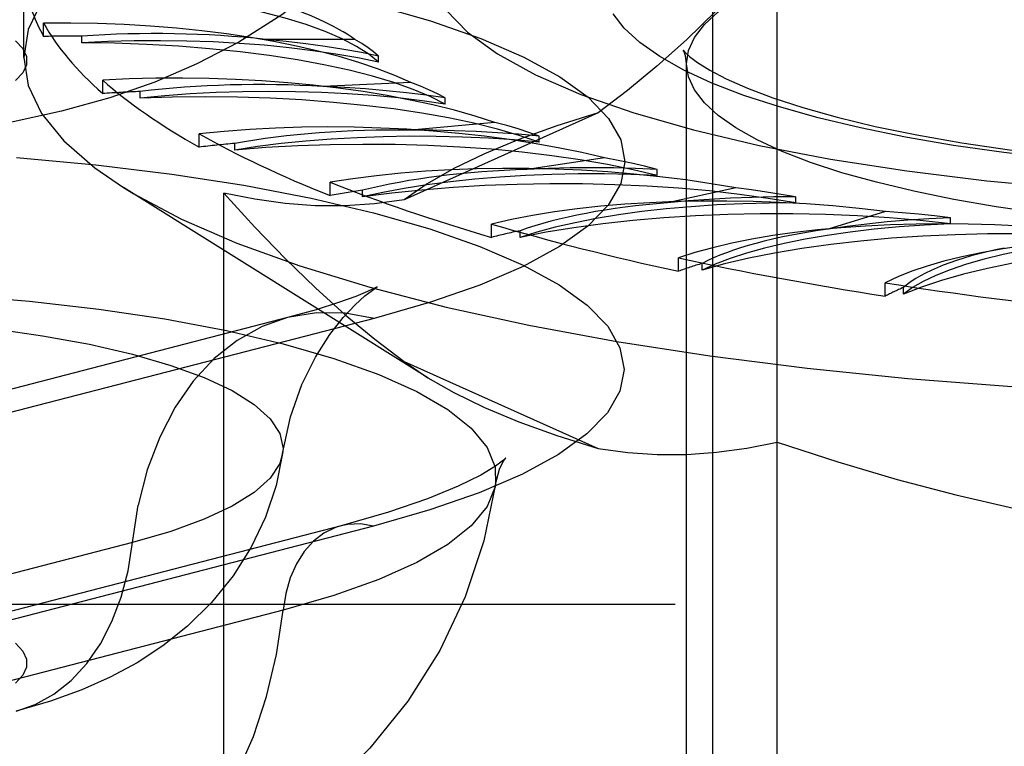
# Model space of a CAD drawing. Header units: inches. Extents: x 0 to 230, y 0 to 149.
# Tile 162 of 256: x 34.324 to 34.8, y 109.856 to 110.207. Entities that reach past the tile are written whole.
import ezdxf

# ---------------------------------------------------------------- set-up
doc = ezdxf.new("R2010")
doc.units = ezdxf.units.IN
doc.header["$LTSCALE"] = 12.648283
doc.header["$MEASUREMENT"] = 0
doc.linetypes.add('HIDDEN', pattern=[0.2, 0.1, -0.1])
doc.layers.add('DEFAULT_2', color=8, linetype='HIDDEN')

msp = doc.modelspace()

# ---------------------------------------------------------------- linework, layer by layer
at = {"layer": 'DEFAULT_2', "color": 8, "linetype": 'HIDDEN'}
for p, q in [((34.6589, 109.32266), (34.6589, 110.43444)), ((34.69007, 109.61009), (34.69007, 110.24245)), ((34.32564, 110.18839), (34.32564, 110.22709)), ((34.33526, 110.19863), (34.33526, 110.20506)), ((34.35373, 110.19558), (34.35373, 110.19879)), ((34.48585, 110.19722), (34.44266, 110.19722)), ((34.49719, 110.18615), (34.49719, 110.18907)), ((34.64615, 109.7327), (34.64615, 110.18544)), ((34.36383, 110.17104), (34.36383, 110.17747)), ((34.51291, 110.17641), (34.47037, 110.17446)), ((34.38193, 110.16881), (34.38193, 110.17203)), ((34.52954, 110.16597), (34.52954, 110.1689)), ((34.60352, 110.1618), (34.50964, 110.11972)), ((34.55351, 110.15713), (34.51293, 110.1533)), ((34.41048, 110.14514), (34.41048, 110.15158)), ((34.57493, 110.14756), (34.57493, 110.15048)), ((34.42766, 110.14372), (34.42766, 110.14693)), ((34.60644, 110.13997), (34.56904, 110.13438)), ((34.63199, 110.13146), (34.63199, 110.13438)), ((34.47379, 110.12174), (34.47379, 110.12817)), ((34.52102, 110.0337), (34.37384, 110.12567)), ((34.48953, 110.12106), (34.48953, 110.12427)), ((34.67007, 110.12545), (34.63699, 110.11826)), ((34.42247, 109.73005), (34.42247, 110.1229)), ((34.69899, 110.11817), (34.69899, 110.1211)), ((34.74249, 110.11401), (34.71472, 110.10544)), ((34.77388, 110.1081), (34.77388, 110.11102)), ((34.55184, 110.10154), (34.55184, 110.10797)), ((34.56566, 110.10153), (34.56566, 110.10474)), ((34.64227, 110.08515), (34.64227, 110.09158)), ((34.65375, 110.08571), (34.65375, 110.08893)), ((34.74231, 110.07308), (34.74231, 110.07951)), ((34.7511, 110.0741), (34.7511, 110.07731)), ((34.45327, 110.06273), (34.22031, 110.00244)), ((34.49511, 110.06237), (34.26216, 110.00208)), ((34.50964, 110.04157), (34.52105, 110.03369)), ((34.50964, 110.04157), (34.60352, 109.99948)), ((34.47914, 109.96213), (34.24619, 109.90184)), ((34.4948, 109.96199), (34.26185, 109.9017)), ((34.37819, 109.95397), (34.14524, 109.89368)), ((33.3759, 109.92427), (37.5214, 109.92427)), ((34.45104, 109.92134), (34.21809, 109.86105))]:
    msp.add_line(p, q, dxfattribs=at)
for points in [[(34.55382, 110.37394), (34.54846, 110.3476), (34.53977, 110.32103), (34.52744, 110.29454), (34.51165, 110.26924), (34.49251, 110.24565), (34.47142, 110.22525), (34.45049, 110.20902), (34.42967, 110.19586), (34.40944, 110.18536), (34.38898, 110.1766), (34.36721, 110.16899), (34.34383, 110.16246), (34.31762, 110.15678), (34.28938, 110.15229), (34.25943, 110.14908), (34.22884, 110.14724), (34.19963, 110.14675), (34.17045, 110.14746), (34.13988, 110.14954), (34.11009, 110.15299), (34.08258, 110.15762), (34.05653, 110.16353)], [(34.9589, 110.35229), (34.9066, 110.35173), (34.85467, 110.35006), (34.80344, 110.34728), (34.75328, 110.34341), (34.70452, 110.33849), (34.6575, 110.33254), (34.61254, 110.3256), (34.56994, 110.31773), (34.53, 110.30898), (34.49299, 110.2994), (34.45917, 110.28906), (34.42875, 110.27804), (34.40196, 110.2664), (34.37897, 110.25423), (34.35995, 110.24161), (34.34501, 110.22863), (34.33427, 110.21537), (34.3278, 110.20193), (34.32564, 110.18839)], [(34.64615, 110.18544), (34.64712, 110.19181), (34.65001, 110.19813), (34.65483, 110.20437), (34.66152, 110.2105), (34.67006, 110.21648), (34.6804, 110.22227), (34.69245, 110.22782), (34.70614, 110.23311), (34.72136, 110.23809), (34.73805, 110.24275), (34.75612, 110.24706), (34.77548, 110.251), (34.79605, 110.25454), (34.81767, 110.25766), (34.84017, 110.26032), (34.86336, 110.26251), (34.88703, 110.26422), (34.91098, 110.26543), (34.93498, 110.26615), (34.9589, 110.26638)], [(34.69007, 110.24245), (34.67517, 110.22615), (34.6605, 110.21102), (34.6461, 110.19706), (34.63184, 110.18423), (34.61764, 110.17248), (34.60352, 110.1618)], [(34.32232, 110.24073), (34.36063, 110.23719), (34.3974, 110.23269), (34.4323, 110.22729), (34.46496, 110.22101), (34.49511, 110.21395), (34.52241, 110.20614), (34.54665, 110.19769), (34.56754, 110.18865), (34.58494, 110.17914), (34.59861, 110.16922), (34.60849, 110.15901), (34.61442, 110.1486), (34.6164, 110.13808), (34.61436, 110.12756), (34.60837, 110.11715), (34.59844, 110.10695), (34.58472, 110.09704), (34.56723, 110.08752), (34.5463, 110.07849), (34.5223, 110.07013), (34.49511, 110.06237)], [(34.5214, 110.23353), (34.52352, 110.22243), (34.5298, 110.21143), (34.54025, 110.20066), (34.5547, 110.19019), (34.57307, 110.18015), (34.59513, 110.17062), (34.62072, 110.16169), (34.64954, 110.15346), (34.68136, 110.146), (34.71583, 110.13938), (34.75267, 110.13367), (34.79147, 110.12891), (34.8319, 110.12517), (34.87354, 110.12247), (34.91581, 110.12085), (34.9589, 110.12029)], [(34.49719, 110.18615), (34.49248, 110.19007), (34.48663, 110.19385), (34.4796, 110.19751), (34.47147, 110.20101), (34.46229, 110.20434), (34.45212, 110.20746), (34.44102, 110.21037), (34.42906, 110.21303), (34.41632, 110.21545), (34.40288, 110.21759), (34.38881, 110.21945), (34.37423, 110.22101), (34.35928, 110.22226), (34.34391, 110.22321)], [(34.825, 110.13949), (34.79963, 110.1425), (34.77527, 110.14601), (34.75207, 110.15), (34.73026, 110.15444), (34.70989, 110.1593), (34.69108, 110.16456), (34.67392, 110.17018), (34.65849, 110.17614), (34.6449, 110.1824), (34.63326, 110.18892), (34.62363, 110.19566), (34.61609, 110.20258), (34.61067, 110.20962)], [(34.3216, 110.19655), (34.32522, 110.19276), (34.32706, 110.18888), (34.32706, 110.18497), (34.32526, 110.18109), (34.32164, 110.17729)], [(34.49719, 110.18615), (34.48718, 110.18823), (34.47664, 110.19009), (34.46554, 110.19174), (34.45398, 110.19316), (34.44203, 110.19435), (34.42976, 110.19529), (34.41725, 110.19597), (34.40457, 110.19641), (34.39179, 110.19659), (34.379, 110.19651), (34.36633, 110.19617), (34.35373, 110.19558)], [(34.52954, 110.16597), (34.52227, 110.16962), (34.51397, 110.17308), (34.50459, 110.17637), (34.49424, 110.17945), (34.48297, 110.18231), (34.47085, 110.18494), (34.45797, 110.1873), (34.4444, 110.18939), (34.43024, 110.19119), (34.41556, 110.1927), (34.40047, 110.19389), (34.38506, 110.19478), (34.3695, 110.19534), (34.35373, 110.19558)], [(34.49718, 110.18908), (34.48896, 110.19081), (34.48038, 110.19239), (34.47143, 110.19383), (34.46213, 110.19512), (34.45255, 110.19624), (34.44266, 110.19722)], [(34.49718, 110.18908), (34.49484, 110.19116), (34.49218, 110.19321), (34.48918, 110.19523), (34.48585, 110.19722)], [(34.645, 110.19124), (34.64488, 110.19148), (34.64462, 110.19198), (34.6454, 110.19107), (34.64762, 110.18902), (34.65154, 110.18607), (34.65744, 110.1824), (34.66543, 110.17821), (34.67563, 110.17367), (34.68801, 110.16897), (34.70251, 110.16424), (34.71905, 110.1596), (34.73744, 110.15517), (34.75758, 110.15102), (34.77926, 110.14723), (34.80232, 110.14384), (34.82657, 110.14091), (34.85182, 110.13846), (34.87788, 110.13653), (34.90455, 110.13514), (34.93161, 110.13429), (34.9589, 110.13401)], [(34.64615, 110.18544), (34.64567, 110.18929), (34.645, 110.19124)], [(34.32564, 110.18839), (34.3278, 110.17486), (34.33427, 110.16142), (34.34501, 110.14816), (34.35995, 110.13517), (34.37384, 110.12567)], [(34.9589, 110.10449), (34.93496, 110.10473), (34.91094, 110.10545), (34.88698, 110.10666), (34.8633, 110.10837), (34.84011, 110.11056), (34.8176, 110.11322), (34.79599, 110.11634), (34.77542, 110.11988), (34.75607, 110.12382), (34.73801, 110.12813), (34.72132, 110.13279), (34.7061, 110.13778), (34.69242, 110.14307), (34.68037, 110.14862), (34.67004, 110.15441), (34.6615, 110.16039), (34.65481, 110.16652), (34.65001, 110.17276), (34.64711, 110.17908), (34.64615, 110.18544)], [(34.52952, 110.1689), (34.52583, 110.17085), (34.52182, 110.17275), (34.51752, 110.1746), (34.51291, 110.17641)], [(34.52954, 110.16597), (34.51828, 110.16757), (34.50665, 110.16893), (34.49462, 110.17006), (34.48228, 110.17094), (34.46972, 110.17157), (34.457, 110.17194), (34.44422, 110.17205), (34.43144, 110.17191), (34.41874, 110.17151), (34.4062, 110.17086), (34.39394, 110.16996), (34.38193, 110.16881)], [(34.52952, 110.1689), (34.52027, 110.17024), (34.51076, 110.17141), (34.50097, 110.17242), (34.49096, 110.17327), (34.48076, 110.17395), (34.47037, 110.17446)], [(34.57493, 110.14756), (34.56533, 110.15082), (34.55483, 110.15385), (34.54339, 110.15667), (34.53113, 110.15925), (34.5181, 110.16156), (34.50442, 110.16359), (34.49014, 110.16534), (34.47538, 110.16679), (34.46022, 110.16793), (34.44476, 110.16875), (34.42909, 110.16925), (34.41332, 110.16943), (34.39762, 110.16928), (34.38193, 110.16881)], [(34.60352, 110.1618), (34.58343, 110.1555), (34.56508, 110.14889), (34.54845, 110.14198), (34.53362, 110.13479), (34.52069, 110.12737), (34.50964, 110.11972)], [(34.57492, 110.15048), (34.56997, 110.15223), (34.56475, 110.15393), (34.55927, 110.15556), (34.55351, 110.15713)], [(34.57492, 110.15048), (34.56491, 110.15138), (34.55475, 110.15211), (34.54443, 110.15267), (34.534, 110.15306), (34.52351, 110.15327), (34.51293, 110.1533)], [(34.57493, 110.14756), (34.56277, 110.14863), (34.55041, 110.14944), (34.5378, 110.15001), (34.52506, 110.15032), (34.51227, 110.15038), (34.4995, 110.15017), (34.48683, 110.14971), (34.47434, 110.149), (34.4621, 110.14803), (34.45018, 110.14683), (34.43872, 110.14539), (34.42766, 110.14372)], [(34.63199, 110.13146), (34.62035, 110.13424), (34.60797, 110.13676), (34.59481, 110.13902), (34.58101, 110.141), (34.56663, 110.14269), (34.55179, 110.14408), (34.53656, 110.14516), (34.52105, 110.14593), (34.50536, 110.14636), (34.48958, 110.14648), (34.47381, 110.14627), (34.45816, 110.14574), (34.4428, 110.14489), (34.42766, 110.14372)], [(34.32219, 110.14017), (34.36046, 110.13663), (34.39719, 110.13214), (34.43206, 110.12674), (34.46469, 110.12047), (34.4948, 110.11341), (34.52208, 110.10561), (34.54629, 110.09717), (34.56716, 110.08815), (34.58453, 110.07864), (34.59819, 110.06873), (34.60806, 110.05853), (34.61399, 110.04813), (34.61597, 110.03762), (34.61392, 110.02712), (34.60794, 110.01672), (34.59803, 110.00652), (34.58431, 109.99663), (34.56685, 109.98712), (34.54594, 109.9781), (34.52197, 109.96975), (34.4948, 109.96199)], [(34.63197, 110.13438), (34.62593, 110.13589), (34.61965, 110.13732), (34.61316, 110.13868), (34.60644, 110.13997)], [(34.63197, 110.13438), (34.62151, 110.13482), (34.61103, 110.13508), (34.60049, 110.13517), (34.58996, 110.13508), (34.57948, 110.13482), (34.56904, 110.13438)], [(34.63199, 110.13146), (34.6193, 110.13197), (34.60657, 110.13222), (34.59378, 110.13221), (34.58102, 110.13194), (34.56839, 110.13142), (34.55595, 110.13065), (34.54378, 110.12962), (34.53196, 110.12836), (34.52055, 110.12686), (34.50963, 110.12513), (34.4993, 110.1232), (34.48953, 110.12106)], [(34.37384, 110.12567), (34.37897, 110.12256), (34.40196, 110.11039), (34.42875, 110.09875), (34.45917, 110.08772), (34.49299, 110.07739), (34.53, 110.06781), (34.56994, 110.05905), (34.61254, 110.05118), (34.6575, 110.04425), (34.70452, 110.0383), (34.75328, 110.03337), (34.80344, 110.02951), (34.85467, 110.02673), (34.9066, 110.02505), (34.9589, 110.02449)], [(34.69899, 110.11817), (34.68565, 110.12039), (34.67177, 110.12231), (34.6573, 110.12395), (34.64237, 110.12528), (34.62708, 110.1263), (34.61153, 110.127), (34.59581, 110.12738), (34.58002, 110.12743), (34.56427, 110.12716), (34.54865, 110.12656), (34.53327, 110.12565), (34.51822, 110.12442), (34.50365, 110.12289), (34.48953, 110.12106)], [(34.69897, 110.1211), (34.692, 110.1223), (34.68487, 110.12343), (34.67756, 110.12448), (34.67007, 110.12545)], [(34.42247, 110.1229), (34.43748, 110.10645), (34.45226, 110.09117), (34.46677, 110.0771), (34.48112, 110.06416), (34.49542, 110.05231), (34.50964, 110.04157)], [(34.50964, 110.11972), (34.49529, 110.11771), (34.48091, 110.11674), (34.46652, 110.11682), (34.45203, 110.1179), (34.43733, 110.11992), (34.42247, 110.1229)], [(34.69897, 110.1211), (34.68837, 110.12106), (34.67787, 110.12084), (34.66743, 110.12045), (34.65712, 110.11989), (34.64698, 110.11916), (34.63699, 110.11826)], [(34.69899, 110.11817), (34.68614, 110.1181), (34.67344, 110.11777), (34.66085, 110.11719), (34.64847, 110.11636), (34.63637, 110.11527), (34.62464, 110.11395), (34.61335, 110.1124), (34.60255, 110.11062), (34.59232, 110.10863), (34.58272, 110.10644), (34.57385, 110.10408), (34.56566, 110.10153)], [(34.77386, 110.11102), (34.76619, 110.1119), (34.7584, 110.11269), (34.7505, 110.11339), (34.74249, 110.11401)], [(34.77388, 110.1081), (34.75926, 110.10968), (34.7443, 110.11095), (34.72895, 110.11191), (34.71335, 110.11255), (34.69761, 110.11287), (34.68182, 110.11286), (34.66609, 110.11253), (34.65051, 110.11187), (34.63518, 110.11089), (34.6202, 110.10961), (34.60566, 110.10801), (34.59166, 110.10613), (34.57834, 110.10397), (34.56566, 110.10153)], [(34.77386, 110.11102), (34.76345, 110.1105), (34.75325, 110.10982), (34.74323, 110.10897), (34.73345, 110.10795), (34.72396, 110.10678), (34.71472, 110.10544)], [(34.77388, 110.1081), (34.76128, 110.10745), (34.74899, 110.10656), (34.73697, 110.10542), (34.72534, 110.10404), (34.71416, 110.10243), (34.70349, 110.1006), (34.69341, 110.09856), (34.68397, 110.09633), (34.67523, 110.09391), (34.66725, 110.09132), (34.6601, 110.08859), (34.65375, 110.08571)], [(34.85439, 110.10154), (34.83893, 110.10244), (34.82334, 110.10302), (34.80758, 110.10328), (34.7918, 110.10321), (34.77608, 110.10281), (34.76054, 110.10209), (34.74527, 110.10106), (34.73036, 110.09971), (34.71592, 110.09806), (34.70203, 110.09612), (34.68878, 110.0939), (34.67626, 110.09141), (34.6646, 110.08868), (34.65375, 110.08571)], [(34.85439, 110.10154), (34.84241, 110.10034), (34.83091, 110.09891), (34.81984, 110.09724), (34.80931, 110.09536), (34.79938, 110.09327), (34.7901, 110.09099), (34.78154, 110.08853), (34.77375, 110.08591), (34.76676, 110.08313), (34.76064, 110.08023), (34.75542, 110.07722), (34.7511, 110.0741)], [(34.93807, 110.0987), (34.92224, 110.0989), (34.90651, 110.09877), (34.89082, 110.09831), (34.87532, 110.09753), (34.86011, 110.09643), (34.84528, 110.09503), (34.83094, 110.09332), (34.81716, 110.09133), (34.80405, 110.08905), (34.79167, 110.08652), (34.78012, 110.08373), (34.76945, 110.08072), (34.75979, 110.07751), (34.7511, 110.0741)], [(33.95355, 110.0501), (33.98091, 110.05648), (34.0107, 110.06208), (34.04259, 110.06684), (34.07623, 110.07072), (34.11125, 110.07366), (34.14726, 110.07565), (34.18388, 110.07664), (34.2207, 110.07664), (34.25732, 110.07565), (34.29334, 110.07366), (34.32836, 110.07072), (34.362, 110.06684), (34.39389, 110.06208), (34.42367, 110.05648), (34.45104, 110.0501), (34.47568, 110.04302), (34.49732, 110.03531), (34.51573, 110.02705), (34.53071, 110.01835), (34.54209, 110.00928), (34.54974, 109.99996), (34.55359, 109.99048), (34.55382, 109.9823)], [(34.45087, 109.99705), (34.45469, 110.01479), (34.46018, 110.03035), (34.46674, 110.04366), (34.47367, 110.05452), (34.48021, 110.06282), (34.48599, 110.06896), (34.49067, 110.0732), (34.49409, 110.07589), (34.49601, 110.07722)], [(34.49601, 110.07722), (34.49616, 110.07732), (34.49663, 110.07761), (34.49529, 110.07691), (34.49189, 110.07533), (34.48618, 110.07298), (34.47795, 110.07001), (34.46704, 110.06655), (34.45327, 110.06273)], [(34.02639, 110.04502), (34.04719, 110.04984), (34.06994, 110.05401), (34.09436, 110.05751), (34.12013, 110.06027), (34.14694, 110.06227), (34.17444, 110.06348), (34.20229, 110.06388), (34.23015, 110.06348), (34.25765, 110.06227), (34.28445, 110.06027), (34.31023, 110.05751), (34.33464, 110.05401), (34.35739, 110.04984), (34.37819, 110.04502), (34.39678, 110.03964), (34.41293, 110.03375), (34.42642, 110.02743), (34.43709, 110.02076), (34.44482, 110.01383), (34.44949, 110.00671), (34.45105, 109.9995), (34.45087, 109.99705)], [(34.45327, 110.06273), (34.44093, 110.05841), (34.42884, 110.05173), (34.41769, 110.04291), (34.40764, 110.03207), (34.39883, 110.01938), (34.39139, 110.00501), (34.38541, 109.98917), (34.38099, 109.97207)], [(34.49511, 110.06237), (34.48107, 110.06486), (34.46723, 110.06503), (34.45327, 110.06273)], [(34.52105, 110.03369), (34.53362, 110.0265), (34.54845, 110.01931), (34.56508, 110.01239), (34.58343, 110.00579), (34.60352, 109.99948)], [(34.60352, 109.99948), (34.61777, 109.99748), (34.63205, 109.99651), (34.64634, 109.99657), (34.66073, 109.99762), (34.67532, 109.9996), (34.69007, 110.00252)], [(34.69007, 110.00252), (34.71931, 109.993), (34.7481, 109.98451), (34.77638, 109.97704), (34.80435, 109.97058), (34.83221, 109.96513), (34.8599, 109.96068)], [(34.45087, 109.99705), (34.44765, 109.98153), (34.44255, 109.96636), (34.43562, 109.95174), (34.42694, 109.93794), (34.41652, 109.92502), (34.40492, 109.91359), (34.39295, 109.90406), (34.38049, 109.89592), (34.36752, 109.88894), (34.35373, 109.88284), (34.3386, 109.87738), (34.322, 109.87256)], [(34.45087, 109.99705), (34.44949, 109.99229), (34.44482, 109.98517), (34.43709, 109.97823), (34.42642, 109.97156), (34.41293, 109.96524), (34.39678, 109.95936), (34.37819, 109.95397)], [(34.55721, 109.99261), (34.55784, 109.99365), (34.55874, 109.99487), (34.55861, 109.99473)], [(34.55861, 109.99473), (34.5576, 109.99381), (34.55376, 109.99093), (34.54667, 109.98662), (34.53578, 109.98119), (34.52091, 109.97507), (34.50213, 109.96866), (34.47914, 109.96213)], [(34.55382, 109.9823), (34.55573, 109.9895), (34.55721, 109.99261)], [(34.55382, 109.9823), (34.54815, 109.95478), (34.53916, 109.92784), (34.52685, 109.90181), (34.51147, 109.87734), (34.4931, 109.85465), (34.47292, 109.83491), (34.45254, 109.81882), (34.43215, 109.80565), (34.41241, 109.79513), (34.39242, 109.78631), (34.37091, 109.77853), (34.34806, 109.77188)], [(34.55382, 109.9823), (34.55359, 109.98095), (34.54974, 109.97148), (34.54209, 109.96215), (34.53071, 109.95309), (34.51573, 109.94438), (34.49732, 109.93613), (34.47568, 109.92842), (34.45104, 109.92134)], [(34.322, 109.87256), (34.33123, 109.8758), (34.34028, 109.8808), (34.34863, 109.8874), (34.35615, 109.89551), (34.36275, 109.90501), (34.36832, 109.91577), (34.37279, 109.92763), (34.3761, 109.94042), (34.38099, 109.97207)], [(34.47914, 109.96213), (34.4764, 109.96128), (34.47086, 109.95856), (34.46581, 109.95469), (34.46134, 109.94972), (34.45757, 109.94378), (34.45455, 109.93697), (34.45236, 109.92944), (34.45104, 109.92134)], [(34.4948, 109.96199), (34.4885, 109.96301), (34.48232, 109.96277), (34.47914, 109.96213)], [(34.34806, 109.77188), (34.35507, 109.77395), (34.3699, 109.78015), (34.3839, 109.78858), (34.39693, 109.79915), (34.40885, 109.81175), (34.41953, 109.82625), (34.42887, 109.8425), (34.43676, 109.86033), (34.44313, 109.87954), (34.4479, 109.89995), (34.45104, 109.92134)], [(34.32164, 109.90532), (34.32526, 109.90153), (34.32706, 109.89764), (34.32706, 109.89373), (34.32522, 109.88985), (34.3216, 109.88606)]]:
    msp.add_lwpolyline(points, dxfattribs=at)
for centre, major_axis, ratio, start_param, end_param in [((34.9589, 110.23353), (0.63326, 0), 0.317312, -3.083241, -2.96706), ((34.3058, 110.17097), (0.19814, 0), 0.317312, 0.430652, 0.777569), ((34.34995, 110.14239), (0.19814, -0.00224), 0.316387, 0.608756, 1.648607), ((34.9589, 110.23353), (0.63326, -0.00715), 0.316387, -2.963489, -2.788956), ((34.38936, 110.1479), (0.16429, 0), 0.317312, 1.240391, 1.789438), ((34.34995, 110.13593), (0.19814, 0), 0.317312, 1.551758, 1.645036), ((34.41261, 110.11623), (0.19814, -0.0044), 0.313645, 0.786678, 1.826529), ((34.9589, 110.23353), (0.63325, -0.01405), 0.313645, -2.785567, -2.611034), ((34.44487, 110.12337), (0.16429, -0.00185), 0.316387, 1.418495, 1.967542), ((34.41261, 110.10977), (0.19814, -0.00224), 0.316387, 1.729862, 1.82314), ((34.49187, 110.09329), (0.19813, -0.00641), 0.309183, 0.96425, 2.004101), ((34.516, 110.1017), (0.16429, -0.00365), 0.313645, 1.596416, 2.145463), ((34.9589, 110.23353), (0.63323, -0.02048), 0.309183, -2.607995, -2.433462), ((34.49187, 110.08683), (0.19814, -0.0044), 0.313645, 1.907783, 2.001062), ((34.58532, 110.07425), (0.19813, -0.0082), 0.303155, 1.141337, 2.181188), ((34.60058, 110.08356), (0.16428, -0.00531), 0.309183, 1.773988, 2.323036), ((34.9589, 110.23353), (0.63321, -0.02622), 0.303155, -2.430908, -2.256375), ((34.58532, 110.06779), (0.19813, -0.00641), 0.309183, 2.085356, 2.178634), ((34.69012, 110.05971), (0.19812, -0.00973), 0.295767, 1.317842, 2.357693), ((34.69605, 110.06949), (0.16428, -0.0068), 0.303155, 1.951075, 2.500123), ((34.80308, 110.05009), (0.19812, -0.01094), 0.287262, 1.493713, 2.533564), ((34.9589, 110.23353), (0.63319, -0.0311), 0.295767, -2.254403, -2.07987), ((34.69012, 110.05325), (0.19813, -0.0082), 0.303155, 2.262443, 2.355721), ((34.79951, 110.05993), (0.16427, -0.00807), 0.295767, 2.127581, 2.676628), ((34.92078, 110.0457), (0.19812, -0.0118), 0.277915, 1.66894, 2.708791), ((34.90781, 110.05517), (0.16427, -0.00907), 0.287262, 2.303451, 2.852499), ((34.9589, 110.23353), (0.63318, -0.03497), 0.287262, -2.078532, -1.903999), ((34.80308, 110.04363), (0.19812, -0.00973), 0.295767, 2.438948, 2.532226), ((34.9589, 110.23353), (0.63317, -0.03773), 0.277915, -1.903305, -1.728772), ((34.92078, 110.03924), (0.19812, -0.01094), 0.287262, 2.614819, 2.708097)]:
    msp.add_ellipse(centre, major_axis=major_axis, ratio=ratio, start_param=start_param, end_param=end_param, dxfattribs=at)

doc.saveas('drawing.dxf')
